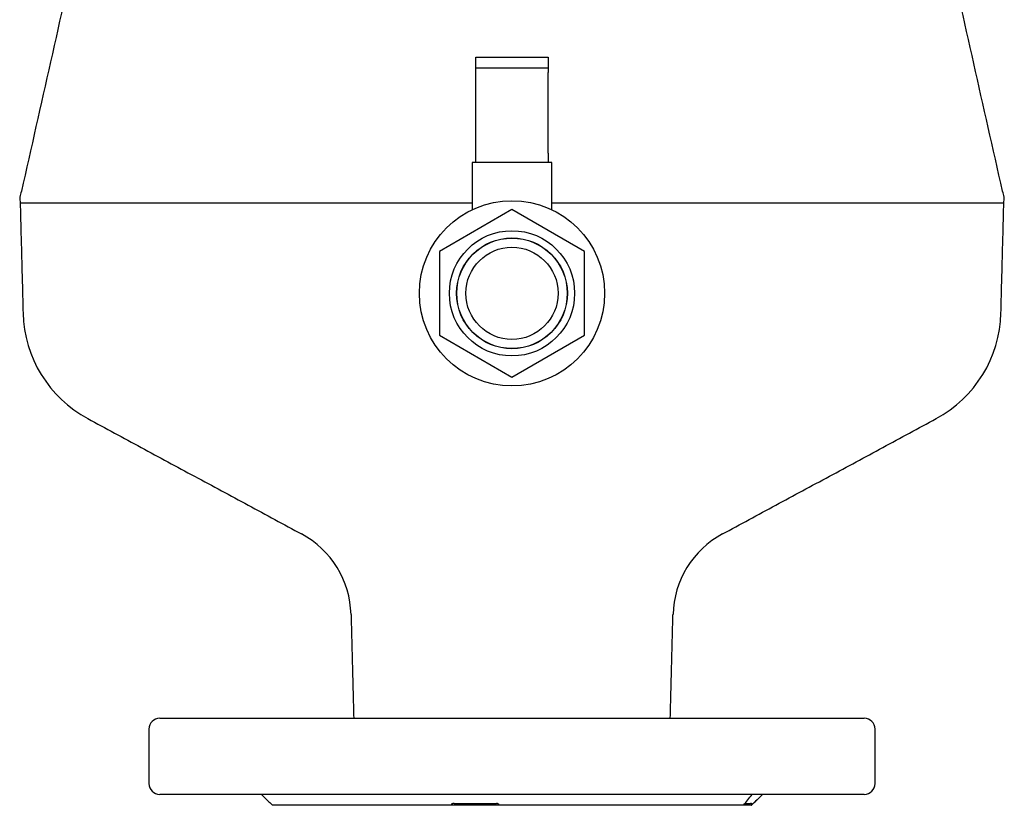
# Model space of a CAD drawing. Extents: x -644 to 6742, y -4733 to 593.
# Tile 30 of 53: x 544 to 815, y -114 to 102. Entities that reach past the tile are written whole.
import ezdxf

# ---------------------------------------------------------------- set-up
doc = ezdxf.new("R2010")
doc.units = 0
doc.header["$LTSCALE"] = 25
doc.layers.get('0').update_dxf_attribs({"linetype": 'CONTINUOUS'})

msp = doc.modelspace()

# ---------------------------------------------------------------- linework, layer by layer
at = {"color": 7, "linetype": 'CONTINUOUS'}
for p, q in [((669.4, 91.55), (679.4, 91.55)), ((669.4, 88.55), (669.4, 91.55)), ((679.4, 91.55), (689.4, 91.55)), ((689.4, 91.55), (689.4, 88.55)), ((679.4, 88.55), (669.4, 88.55)), ((669.4, 87.38), (669.4, 88.55)), ((669.4, 65.19), (669.4, 87.38)), ((689.4, 88.55), (679.4, 88.55)), ((689.4, 88.55), (689.4, 87.38)), ((689.4, 65.19), (689.4, 87.38)), ((669.4, 62.55), (669.4, 65.19)), ((689.4, 65.19), (689.4, 62.55)), ((669.4, 62.55), (668.45, 62.55)), ((689.4, 62.55), (669.4, 62.55)), ((690.35, 62.55), (689.4, 62.55)), ((668.45, 51.4), (543.93, 51.4)), ((679.4, 49.65), (659.4, 38.1)), ((699.4, 38.1), (679.4, 49.65)), ((814.87, 51.4), (690.35, 51.4)), ((659.4, 38.1), (659.4, 15)), ((699.4, 15), (699.4, 38.1)), ((659.4, 15), (679.4, 3.46)), ((679.4, 3.46), (699.4, 15)), ((582.4, -90.45), (601.05, -90.45)), ((601.05, -90.45), (776.4, -90.45)), ((776.4, -111.45), (582.4, -111.45)), ((662.54, -114.45), (613.4, -114.45)), ((675.97, -114.45), (662.57, -114.45)), ((663.47, -113.95), (675.1, -113.95)), ((743.21, -114.45), (675.99, -114.45)), ((745.31, -114.45), (743.15, -114.45)), ((743.49, -113.95), (745.07, -113.95))]:
    msp.add_line(p, q, dxfattribs=at)
for radius in [25.5, 17.25, 15.25, 15.2, 12.7]:
    msp.add_circle((679.4, 26.55), radius, dxfattribs=at)
for centre, radius, start, end in [((578.71, 21.96), 34, 181.5, 241.648), ((780.09, 21.96), 34, 298.352, 358.5), ((609.07, -62.6), 26, 1.5, 61.648), ((749.74, -62.6), 26, 118.352, 178.5), ((582.4, -93.45), 3, 90, 180), ((776.4, -93.45), 3, 0, 90), ((582.4, -108.45), 3, 180, 270), ((776.4, -108.45), 3, 270, 0)]:
    msp.add_arc(centre, radius, start, end, dxfattribs=at)
for points in [[(608.48, 340), (544.27, 54.65)], [(814.53, 54.65), (751.13, 336.41)], [(668.45, 62.55), (668.45, 49.58)], [(690.35, 49.58), (690.35, 62.55)], [(543.93, 51.4), (544.72, 21.07)], [(814.08, 21.07), (814.87, 51.4)], [(562.57, -7.96), (621.41, -39.72)], [(737.39, -39.72), (796.24, -7.96)], [(635.06, -61.92), (635.8, -90.45)], [(723, -90.45), (723.74, -61.92)], [(579.4, -93.45), (579.4, -108.45)], [(779.4, -108.45), (779.4, -93.45)], [(610.4, -111.45), (613.4, -114.45)], [(745.4, -114.45), (748.4, -111.45)], [(662.57, -114.45), (662.54, -114.45)], [(675.99, -114.45), (675.97, -114.45)], [(745.31, -114.45), (745.31, -114.45)]]:
    msp.add_open_spline(points, degree=1, dxfattribs=at)
for points, knots in [([(544.28, 54.67), (544.1, 54.13), (543.72, 53.06), (543.86, 51.94), (543.93, 51.38)], [0, 0, 0, 0, 0.500001, 1, 1, 1, 1]), ([(814.87, 51.38), (814.94, 51.94), (815.08, 53.06), (814.71, 54.13), (814.52, 54.67)], [0, 0, 0, 0, 0.499999, 1, 1, 1, 1]), ([(668.45, 51.4), (666.92, 51.4), (661.64, 51.4), (652.61, 51.4), (641.46, 51.4), (630.59, 51.4), (620.16, 51.4), (610.23, 51.4), (600.77, 51.4), (591.77, 51.4), (583.32, 51.4), (575.57, 51.4), (568.63, 51.4), (562.51, 51.4), (557.2, 51.4), (552.69, 51.4), (549.05, 51.4), (546.33, 51.4), (544.66, 51.4), (543.89, 51.4), (544.01, 51.4), (544.04, 51.4)], [0, 0, 0, 0, 0.022813, 0.078568, 0.135939, 0.193311, 0.248935, 0.304945, 0.360763, 0.416582, 0.474022, 0.531462, 0.587062, 0.643045, 0.698838, 0.754631, 0.812044, 0.869456, 0.925219, 0.980981, 1, 1, 1, 1]), ([(814.87, 51.4), (814.84, 51.4), (814.73, 51.4), (813.77, 51.4), (812.17, 51.4), (810.29, 51.4), (807.44, 51.4), (803.24, 51.4), (798.11, 51.4), (792.13, 51.4), (785.4, 51.4), (777.95, 51.4), (769.72, 51.4), (760.83, 51.4), (751.44, 51.4), (741.54, 51.4), (731.1, 51.4), (720.29, 51.4), (709.3, 51.4), (699.33, 51.4), (692.97, 51.4), (690.35, 51.4)], [0, 0, 0, 0, 0.033791, 0.101435, 0.135617, 0.169798, 0.225629, 0.281459, 0.338914, 0.396367, 0.45213, 0.507892, 0.565271, 0.62265, 0.678515, 0.734381, 0.791875, 0.849369, 0.905161, 0.960952, 1, 1, 1, 1]), ([(743.21, -114.45), (743.58, -113.95), (744.28, -113), (745.15, -111.94), (745.58, -111.43), (745.59, -111.42)], [0, 0, 0, 0, 0.522173, 0.9901, 1, 1, 1, 1]), ([(748.42, -111.42), (748.41, -111.43), (747.89, -111.94), (746.81, -113), (745.83, -113.95), (745.31, -114.45)], [0, 0, 0, 0, 0.009899, 0.477827, 1, 1, 1, 1]), ([(663.47, -113.95), (663.35, -113.95), (663.18, -113.96), (662.94, -114.04), (662.77, -114.13), (662.65, -114.25), (662.59, -114.36), (662.57, -114.42), (662.57, -114.45)], [0, 0, 0, 0, 0.320565, 0.475171, 0.631401, 0.764871, 0.912671, 1, 1, 1, 1]), ([(675.97, -114.45), (675.94, -114.41), (675.89, -114.33), (675.78, -114.2), (675.65, -114.1), (675.49, -114.01), (675.3, -113.96), (675.17, -113.95), (675.1, -113.95)], [0, 0, 0, 0, 0.145239, 0.291643, 0.427761, 0.547732, 0.752466, 1, 1, 1, 1]), ([(745.31, -114.45), (745.35, -114.41), (745.42, -114.33), (745.48, -114.2), (745.47, -114.1), (745.41, -114.01), (745.27, -113.96), (745.14, -113.95), (745.07, -113.95)], [0, 0, 0, 0, 0.145239, 0.291643, 0.427761, 0.547732, 0.752466, 1, 1, 1, 1])]:
    msp.add_open_spline(points, degree=3, knots=knots, dxfattribs=at)

doc.saveas('drawing.dxf')
